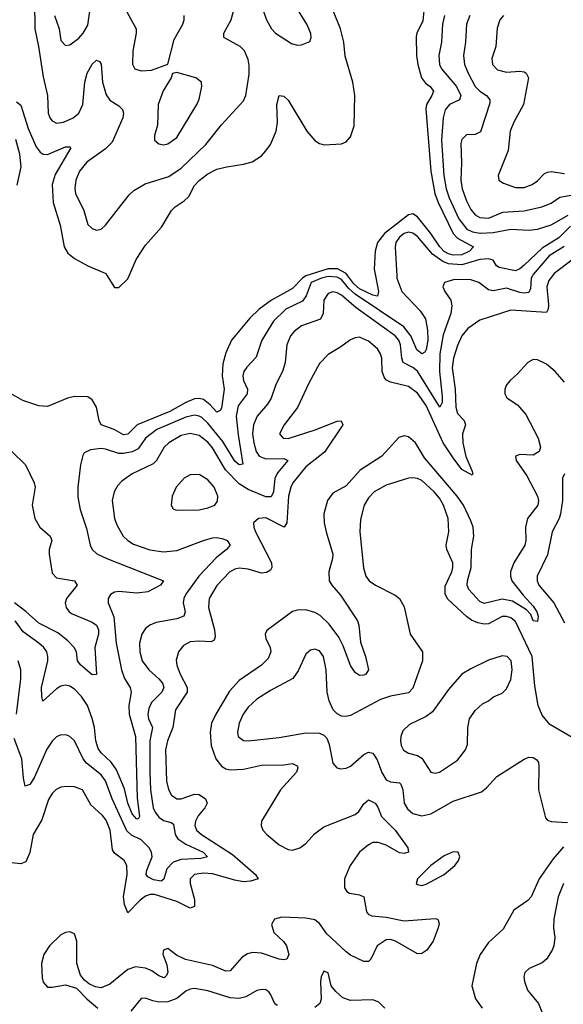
# Model space of a CAD drawing. Header units: inches. Extents: x 1678809 to 1859548, y 384609 to 522868.
# Tile 175 of 256: x 1740185 to 1742625, y 476727 to 481151. Entities that reach past the tile are written whole.
import ezdxf

# ---------------------------------------------------------------- set-up
doc = ezdxf.new("R2010")
doc.units = ezdxf.units.IN
doc.header["$MEASUREMENT"] = 0
doc.layers.add('B7447', color=7, linetype='Continuous')
doc.layers.add('B7448', color=7, linetype='Continuous')

msp = doc.modelspace()

# ---------------------------------------------------------------- linework, layer by layer
at = {"layer": 'B7447', "color": 5}
for points, elevation in [([(1742576.6, 480000), (1742560.8, 479979.2), (1742550.5, 479950), (1742558.3, 479870), (1742557.5, 479850), (1742550, 479834.6), (1742390, 479845.4), (1742250, 479800.2), (1742196.7, 479763.3), (1742170, 479730.7), (1742150, 479686.2), (1742132, 479630), (1742126.8, 479586.8), (1742139.4, 479490), (1742142.3, 479410), (1742150, 479382), (1742180.1, 479350), (1742186.1, 479330), (1742172.8, 479290), (1742173.7, 479250), (1742187.8, 479187.8), (1742215.2, 479124.8), (1742219, 479110), (1742216.1, 479103.9), (1742170, 479129.9), (1742130, 479181.4), (1742086.5, 479250), (1742010, 479416.9), (1741970, 479471.9), (1741930, 479502), (1741850, 479522.3), (1741831.2, 479531.2), (1741821.9, 479541.9), (1741811.9, 479570), (1741809.9, 479629.9), (1741804.2, 479650), (1741791.3, 479671.3), (1741750, 479706.2), (1741710, 479724.1), (1741690, 479721.8), (1741670, 479712.9), (1741622.3, 479677.7), (1741570, 479646.8), (1741530, 479605.8), (1741482.2, 479517.8), (1741432, 479408), (1741372.4, 479330), (1741351.7, 479290), (1741368.2, 479270), (1741390, 479268.9), (1741511.7, 479308.3), (1741610, 479347.2), (1741628.5, 479348.5), (1741635, 479330), (1741552.4, 479207.6), (1741470, 479141.1), (1741411, 479070), (1741401.3, 479050), (1741391.9, 479010), (1741384.5, 478890), (1741371.5, 478870), (1741290, 478912.5), (1741256.3, 478910), (1741234.6, 478890), (1741235.5, 478870), (1741242.7, 478850), (1741315, 478710), (1741317.3, 478690), (1741310, 478678), (1741293.2, 478666.8), (1741270, 478663.6), (1741210, 478681.4), (1741170, 478686), (1741150, 478682.6), (1741127.7, 478670), (1741070, 478608), (1741036, 478550), (1741032.3, 478510), (1741059.4, 478410), (1741062.1, 478377.9), (1741057.3, 478362.7), (1741044.4, 478355.6), (1740990, 478358.8), (1740950, 478355), (1740920.6, 478339.4), (1740897.1, 478310), (1740887.1, 478272.9), (1740890.1, 478250), (1740905.4, 478210), (1740937.2, 478150), (1740936.6, 478130), (1740884.8, 478050), (1740872.3, 477970), (1740847.5, 477910), (1740838.7, 477870), (1740843.8, 477730), (1740852.4, 477692.4), (1740866.6, 477666.6), (1740890, 477650.1), (1740909.6, 477649.6), (1740970, 477670.5), (1740990, 477669.6), (1741018.6, 477650), (1741025.6, 477630), (1741015.6, 477610), (1740985.6, 477574.4), (1740974.2, 477550), (1740971.6, 477530), (1740978.9, 477510), (1741000.5, 477490), (1741139.6, 477399.6), (1741243.9, 477310), (1741255.6, 477290), (1741220.2, 477279.8), (1741190, 477277.7), (1741150, 477284), (1741050, 477313.6), (1741010, 477316), (1740970, 477310.4), (1740949.4, 477290), (1740950.1, 477270), (1740970, 477198), (1740970, 477165.7), (1740950, 477159.3), (1740890, 477189), (1740790, 477219.6), (1740770, 477220.3), (1740750, 477212.2), (1740725.9, 477194.1), (1740670, 477138), (1740655.2, 477175.2), (1740651.4, 477210), (1740667.2, 477310), (1740665.6, 477350), (1740653.1, 477373.1), (1740610, 477406.1), (1740601.2, 477421.2), (1740590.3, 477510), (1740573.5, 477553.5), (1740555.9, 477575.9), (1740503.7, 477623.7), (1740466.6, 477690), (1740430, 477704.2), (1740394.3, 477705.7), (1740370, 477702.9), (1740347.9, 477692.1), (1740330, 477674.5), (1740313.4, 477646.6), (1740284.3, 477555.7), (1740245.9, 477490), (1740230, 477409.4), (1740212.8, 477367.2), (1740190, 477357.3), (1740110, 477367)], 280), ([(1741469.4, 480000), (1741453.8, 479990), (1741410, 479943), (1741315.2, 479890), (1741259.1, 479850), (1741218, 479810), (1741136.3, 479710), (1741110, 479653.3), (1741095.9, 479604.1), (1741093.9, 479550), (1741103.1, 479490), (1741090, 479404.5), (1741085, 479395), (1741070, 479387.5), (1741040.2, 479420.2), (1741010, 479444), (1740990, 479448.8), (1740970, 479446.7), (1740930, 479431), (1740858.4, 479390), (1740711.4, 479330), (1740670, 479288.6), (1740650, 479285.7), (1740609.4, 479309.4), (1740550.8, 479330.8), (1740541, 479350), (1740529.1, 479410), (1740510, 479443.1), (1740490, 479456.8), (1740430, 479457.4), (1740399.6, 479450), (1740310, 479413.4), (1740270, 479415.8), (1740199.5, 479439.5), (1740135.5, 479475.5)], 220), ([(1742486.8, 480000), (1742481.3, 479990), (1742477.2, 479942.8), (1742470, 479924.5), (1742450, 479921.8), (1742430, 479925.6), (1742370, 479945.1), (1742310, 479932.2), (1742290, 479937.1), (1742245.4, 479970), (1742210, 479982.1), (1742137.1, 479982.9), (1742092.4, 479970), (1742084.9, 479950), (1742092.7, 479930), (1742119.7, 479890), (1742125.3, 479865.3), (1742119.8, 479830), (1742085.9, 479734.1), (1742070.1, 479649.9), (1742068.8, 479570), (1742082, 479458), (1742081.1, 479430), (1742070.8, 479409.2), (1741970, 479571.2), (1741950, 479587.7), (1741906.1, 479610), (1741899.9, 479630), (1741894.6, 479690), (1741886.2, 479710), (1741870.3, 479730), (1741695.6, 479855.6), (1741630, 479912.8), (1741610, 479924.1), (1741590, 479928.5), (1741570, 479920.3), (1741550.8, 479890), (1741547.2, 479830), (1741534.8, 479805.2), (1741450, 479775), (1741416.5, 479750), (1741400.2, 479730), (1741383.5, 479690), (1741376.8, 479610), (1741365.5, 479574.5), (1741333.5, 479506.5), (1741313.6, 479450), (1741296.7, 479423.3), (1741250.8, 479370), (1741233.8, 479330), (1741230.1, 479290), (1741235.3, 479250), (1741245.8, 479210), (1741259.4, 479190), (1741290, 479177.7), (1741370, 479178.9), (1741388.9, 479170), (1741344.3, 479115.7), (1741330.1, 479090), (1741323.8, 479030), (1741313, 479007), (1741290, 479007.5), (1741210, 479040.2), (1741170, 479064.6), (1741108.6, 479128.6), (1741050, 479227.2), (1741030, 479252.9), (1740990, 479282.4), (1740950, 479291.8), (1740910, 479282.1), (1740853.5, 479250), (1740834, 479230), (1740798.2, 479170), (1740784.6, 479155.4), (1740690.1, 479109.9), (1740643.1, 479076.9), (1740623.5, 479056.5), (1740608.4, 479030), (1740599.4, 478990), (1740609.6, 478909.6), (1740620.4, 478880.4), (1740649.3, 478830), (1740670.1, 478810.1), (1740694.9, 478794.9), (1740769.1, 478769.1), (1740830, 478759.8), (1740890, 478765.3), (1741010, 478811.3), (1741050, 478822.2), (1741070, 478823.9), (1741098.7, 478818.7), (1741116.1, 478810), (1741129.1, 478790), (1741113.6, 478770), (1741067.2, 478732.8), (1740989.6, 478650), (1740930.1, 478570), (1740921, 478550), (1740918.9, 478530), (1740928, 478490), (1740921.5, 478470), (1740890, 478459.1), (1740797.1, 478442.9), (1740769.5, 478430.5), (1740750, 478415.1), (1740733.2, 478390), (1740723, 478350), (1740724.3, 478310), (1740734.5, 478270), (1740764.5, 478230), (1740810, 478189.4), (1740825.2, 478170), (1740832.4, 478150), (1740823.2, 478130), (1740776.8, 478083.2), (1740764, 478056), (1740759.4, 478030), (1740762.9, 478010), (1740780.6, 477970), (1740769, 477910), (1740768.2, 477770), (1740771.2, 477690), (1740784.5, 477610), (1740792.8, 477590), (1740810, 477567), (1740830, 477552), (1740864.2, 477544.2), (1740875.5, 477535.5), (1740882.4, 477490), (1740895.1, 477470), (1740930, 477446.3), (1741008.3, 477410), (1741027.2, 477390), (1740998.1, 477381.9), (1740910, 477377.4), (1740874.4, 477365.6), (1740845.1, 477334.9), (1740831.5, 477288.5), (1740819.4, 477280.6), (1740785.7, 477285.7), (1740759.5, 477299.5), (1740752, 477310), (1740755.3, 477330), (1740778.8, 477390), (1740776.4, 477410), (1740766.5, 477430), (1740730, 477465.3), (1740687, 477487), (1740665.8, 477505.8), (1740600.3, 477650), (1740570, 477731.5), (1740550, 477758.4), (1740484.2, 477810), (1740469.9, 477830), (1740430.3, 477910.3), (1740410, 477929.8), (1740395.8, 477935.8), (1740370, 477937.7), (1740350, 477928.1), (1740330, 477909.8), (1740306.1, 477873.9), (1740250, 477743.9), (1740230, 477713.7), (1740210, 477707.3), (1740202.5, 477742.5), (1740194.8, 477830), (1740160.4, 477920.4)], 260), ([(1741877.1, 480000), (1741877.6, 479990), (1741900.1, 479930), (1741983.2, 479843.2), (1742006.3, 479806.3), (1742016, 479756), (1742016.7, 479710), (1742010, 479669.4), (1742003.5, 479656.5), (1741990.1, 479649.9), (1741968, 479668), (1741940.3, 479730), (1741909.9, 479770), (1741690, 479917.6), (1741662.7, 479942.7), (1741630, 479983), (1741610, 479994.4), (1741570, 479997.4), (1741539.5, 479990), (1741493.4, 479970), (1741470.8, 479909.2), (1741453.6, 479886.4), (1741380.2, 479850), (1741323.4, 479796.6), (1741271.1, 479710), (1741245.7, 479634.3), (1741203.8, 479590), (1741190.9, 479570), (1741186.7, 479550), (1741189, 479530), (1741206.9, 479490), (1741206.2, 479470), (1741164.9, 479415.1), (1741156.7, 479370), (1741165, 479285), (1741185.8, 479154.2), (1741170, 479150.7), (1741150, 479167.4), (1741096.2, 479256.2), (1741030, 479337.8), (1741002.7, 479362.7), (1740990, 479369.9), (1740970, 479373.2), (1740930, 479365.3), (1740800.8, 479310), (1740750, 479271), (1740716.8, 479223.2), (1740690.3, 479209.7), (1740650, 479201.1), (1740630, 479201.4), (1740570, 479221.7), (1740550, 479224.2), (1740501.9, 479218.1), (1740474.7, 479205.3), (1740467.4, 479192.6), (1740457.6, 479150), (1740446.3, 479050), (1740445.9, 479005.9), (1740455.8, 478950), (1740485.2, 478865.2), (1740500.9, 478790), (1740509.3, 478770), (1740531.1, 478751.1), (1740576.5, 478730), (1740830.4, 478630), (1740817.1, 478610), (1740759.2, 478580.8), (1740710, 478574), (1740630, 478581.4), (1740610, 478578.5), (1740591.8, 478568.2), (1740581.2, 478550), (1740581.6, 478530), (1740607.4, 478467.4), (1740618, 478350), (1740642, 478230), (1740655.9, 478190), (1740680.8, 478150), (1740685.5, 478130), (1740675.2, 478070), (1740676.1, 478030), (1740705.1, 477930), (1740712.5, 477652.5), (1740722.4, 477570), (1740718.5, 477561.5), (1740710, 477558.8), (1740690, 477582.5), (1740670, 477631.3), (1740655.2, 477695.2), (1740619.9, 477779.9), (1740595, 477815), (1740550, 477857.3), (1740536.8, 477876.8), (1740526.1, 477910), (1740520.1, 477970), (1740510, 478011.1), (1740489.3, 478070), (1740462.6, 478110), (1740430, 478143.4), (1740410, 478155.6), (1740390, 478160.2), (1740370, 478156.5), (1740350, 478144.5), (1740288.9, 478088.9), (1740283.7, 478110), (1740283.2, 478150), (1740310.4, 478270), (1740311.6, 478290), (1740306.5, 478310), (1740292.8, 478330), (1740269.9, 478350), (1740200.7, 478400.7), (1740163.8, 478450)], 240), ([(1740577.6, 480000), (1740610, 479948.1), (1740630, 479947.8), (1740670, 479986.5), (1740675.8, 480000)], 220), ([(1741781.8, 480000), (1741796.2, 479930), (1741791.2, 479908.8), (1741770, 479912.9), (1741710, 479941.8), (1741684.5, 479964.5), (1741658.5, 480000)], 220), ([(1742630, 479521.4), (1742589, 479570), (1742550, 479603.4), (1742510, 479622.7), (1742490, 479623.2), (1742465.6, 479610), (1742420.2, 479559.8), (1742386.5, 479530), (1742369.5, 479510.5), (1742362.7, 479490), (1742362, 479470), (1742371.8, 479451.8), (1742419.5, 479419.5), (1742457, 479377), (1742512.1, 479270), (1742522.5, 479230), (1742516.2, 479210), (1742490, 479194.4), (1742430, 479197.6), (1742410.8, 479189.2), (1742413, 479170), (1742460.7, 479100.7), (1742508.6, 479010), (1742514.2, 478990), (1742511.1, 478968.9), (1742465.1, 478910), (1742456.1, 478870), (1742456.8, 478810), (1742452.1, 478790), (1742403.1, 478710), (1742388.7, 478670), (1742387.5, 478650), (1742393.9, 478630), (1742444.4, 478564.4), (1742490, 478515.7), (1742506.5, 478490), (1742511.9, 478470), (1742510, 478446.6), (1742490, 478449.5), (1742478.9, 478478.9), (1742459.8, 478499.8), (1742397.8, 478537.8), (1742350, 478546.6), (1742270, 478526.9), (1742250, 478536.3), (1742201.6, 478590), (1742193.3, 478610), (1742195, 478630), (1742211, 478690), (1742212.3, 478770), (1742224.2, 478830), (1742219.9, 478870), (1742210, 478898.8), (1742176.5, 478970), (1742148.8, 479010), (1742002.2, 479182.2), (1741961.9, 479250), (1741930, 479275.8), (1741910, 479281), (1741886.9, 479273.1), (1741810.2, 479190), (1741712.8, 479127.2), (1741650, 479056.9), (1741590, 479023.2), (1741566.9, 478990), (1741550.1, 478930), (1741552.2, 478890), (1741560.4, 478850), (1741590.7, 478750), (1741589.5, 478730), (1741573.1, 478670), (1741573.8, 478630), (1741585.4, 478610), (1741624.7, 478564.7), (1741701.2, 478450), (1741707.7, 478430), (1741714, 478354), (1741737.1, 478290), (1741750, 478229.2), (1741738, 478210), (1741730, 478205.7), (1741710, 478204.4), (1741690, 478217.7), (1741670, 478249.7), (1741637.4, 478337.4), (1741617, 478377), (1741574.3, 478434.3), (1741533.7, 478473.7), (1741510, 478487.5), (1741470, 478498.5), (1741430, 478498), (1741410, 478491.3), (1741293.5, 478406.5), (1741286.3, 478390), (1741289.1, 478370), (1741309.4, 478330), (1741312.5, 478310), (1741299.9, 478280.1), (1741269.7, 478250.3), (1741170, 478182), (1741126.2, 478133.8), (1741064.5, 478030), (1741046.1, 477990), (1741039.4, 477950), (1741044.2, 477890), (1741064.8, 477830), (1741090, 477797), (1741110, 477784.2), (1741130, 477780.1), (1741190, 477783.3), (1741270, 477802), (1741370, 477802.8), (1741410, 477809.3), (1741430, 477798.4), (1741433.1, 477790), (1741427.1, 477770), (1741355.5, 477690), (1741270.2, 477550), (1741269.1, 477530), (1741275.8, 477510), (1741293.6, 477490), (1741350, 477443.5), (1741390, 477422.8), (1741410, 477420.1), (1741442, 477430), (1741468.7, 477450), (1741507.9, 477492.1), (1741550, 477523.5), (1741690, 477580.1), (1741706.9, 477593.1), (1741730, 477627.2), (1741750, 477646.3), (1741780.2, 477630), (1741793, 477613), (1741809.4, 477570), (1741870.1, 477510), (1741927, 477430), (1741930.4, 477410), (1741910, 477404.8), (1741890, 477407.8), (1741830, 477442.2), (1741794.3, 477454.3), (1741770, 477453.2), (1741750, 477444), (1741710, 477409.8), (1741668.8, 477350), (1741643.5, 477290), (1741643.2, 477250), (1741653.1, 477233.1), (1741665.5, 477225.5), (1741710, 477218.4), (1741729.3, 477209.3), (1741742.1, 477142.1), (1741750.2, 477130.2), (1741765, 477125), (1741830, 477117.8), (1741910, 477101.3), (1742050, 477112.4), (1742062, 477110), (1742067.3, 477090), (1742063.8, 477070), (1742041.6, 477010), (1742012.7, 476970), (1741990, 476955.1), (1741970, 476953.3), (1741871.1, 477011.1), (1741850, 477018.3), (1741830, 477017.3), (1741790.2, 476990), (1741761.5, 476930), (1741750, 476919.8), (1741730, 476919.3), (1741670, 476947.5), (1741650, 476962.9), (1741562.9, 477042.9), (1741530.7, 477090), (1741510, 477105.8), (1741470, 477114.2), (1741361.4, 477118.6), (1741328, 477110), (1741314.4, 477085.6), (1741326, 477050), (1741369, 477009), (1741381.8, 476990), (1741392.5, 476950), (1741384, 476930), (1741370, 476926.5), (1741350.2, 476929.8), (1741270, 476956), (1741230, 476959.6), (1741206.8, 476953.2), (1741182.6, 476937.4), (1741130, 476877), (1741110, 476875.9), (1741050, 476901.5), (1740928.7, 476928.7), (1740888.1, 476948.1), (1740850, 476977.4), (1740830.4, 476969.6), (1740827.2, 476952.8), (1740844.8, 476904.8), (1740849.4, 476870.6), (1740844.1, 476855.9), (1740833.8, 476846.2), (1740810, 476854.7), (1740777.6, 476877.6), (1740750, 476889.5), (1740704.8, 476895.2), (1740670, 476883.1), (1740590, 476816.9), (1740550, 476801.5), (1740525, 476805), (1740497.5, 476817.5), (1740475.5, 476835.5), (1740457.9, 476857.9), (1740440.9, 476910), (1740441, 477010), (1740430, 477043.6), (1740410, 477052.9), (1740390, 477049.8), (1740370, 477038.5), (1740318.4, 476990), (1740293.7, 476950), (1740283, 476910), (1740285.2, 476845.2), (1740290, 476826), (1740310, 476804.6), (1740330, 476803.6), (1740390, 476814.7), (1740439.3, 476799.3), (1740487.2, 476750), (1740535, 476710)], 320), ([(1740149, 479210), (1740210.8, 479150.8), (1740249.5, 479070), (1740253.9, 479050), (1740240.9, 478970), (1740252.1, 478910), (1740274.5, 478870), (1740321.8, 478830), (1740328.5, 478810), (1740317.4, 478770), (1740317, 478750), (1740330, 478664.4), (1740350, 478642.9), (1740430.5, 478630), (1740442, 478610), (1740394.7, 478550), (1740388.4, 478530), (1740392.6, 478510), (1740407.5, 478490), (1740420.6, 478480.6), (1740510, 478444.1), (1740530, 478430.7), (1740538.7, 478410), (1740538.3, 478390), (1740522.7, 478330), (1740530, 478208.7), (1740510, 478207.8), (1740459.8, 478250), (1740444.8, 478270), (1740439.4, 478310), (1740429.9, 478330), (1740400.5, 478360.5), (1740355.5, 478395.5), (1740270, 478439.4), (1740212.4, 478492.4), (1740161.5, 478530)], 220), ([(1742665, 477925), (1742564.2, 477984.2), (1742530, 478025.7), (1742511.6, 478070), (1742497.1, 478157.1), (1742485.4, 478290), (1742410, 478447.3), (1742390, 478463), (1742370, 478469.9), (1742350.7, 478469.3), (1742290, 478436.2), (1742270, 478435), (1742241.4, 478441.4), (1742213.3, 478453.3), (1742189.9, 478469.9), (1742107.3, 478547.3), (1742094.5, 478570), (1742094.5, 478605.5), (1742124.5, 478670), (1742129.3, 478690), (1742128.6, 478710), (1742101.8, 478770), (1742099.8, 478790), (1742110.6, 478850), (1742108.2, 478910), (1742087.8, 478970), (1742070, 479000.6), (1742045.6, 479030), (1741990, 479079.6), (1741970, 479089.9), (1741950, 479092.5), (1741929.5, 479090.5), (1741830, 479058.9), (1741775.5, 479030), (1741750, 479002.7), (1741731, 478970), (1741715.4, 478904.6), (1741711, 478850), (1741727.4, 478687.4), (1741738, 478650), (1741753.1, 478630), (1741781.3, 478610), (1741870, 478565.2), (1741889.4, 478549.4), (1741910, 478513.4), (1741937, 478390), (1741993.4, 478310), (1741992.8, 478270), (1741950, 478146.6), (1741930, 478126.3), (1741849.1, 478110.9), (1741804, 478096), (1741670, 478024.2), (1741650, 478019.8), (1741630, 478021.7), (1741610, 478032.6), (1741592.6, 478050), (1741573.3, 478090), (1741565.7, 478130), (1741559.8, 478230), (1741548.2, 478290), (1741530, 478314.3), (1741510, 478323), (1741490, 478318.7), (1741470, 478300.7), (1741435.3, 478224.7), (1741410.4, 478190), (1741310, 478136.5), (1741250, 478098.2), (1741210, 478062.4), (1741187.9, 478030), (1741169.4, 477990), (1741162, 477950), (1741166.2, 477930), (1741190, 477912.7), (1741210, 477911.3), (1741350, 477925), (1741470, 477946), (1741530, 477945.2), (1741550, 477936.5), (1741562.9, 477922.9), (1741573.9, 477893.9), (1741590, 477810.7), (1741608.7, 477788.7), (1741624.2, 477784.2), (1741650, 477787.6), (1741670, 477796.5), (1741730, 477849.2), (1741750, 477859.3), (1741770, 477855.5), (1741790, 477826), (1741810, 477768.9), (1741830, 477735.4), (1741850, 477725.9), (1741890, 477721.6), (1741895.9, 477715.9), (1741904.4, 477690), (1741911.3, 477631.3), (1741925.2, 477605.2), (1741950, 477584.6), (1741990, 477573.2), (1742030, 477583.3), (1742130, 477639.8), (1742257.9, 477682.1), (1742280.7, 477699.3), (1742326.6, 477750), (1742450, 477828.9), (1742470, 477836.5), (1742490, 477835.8), (1742505.8, 477825.8), (1742513.3, 477813.3), (1742515.9, 477795.9), (1742514.3, 477690), (1742545.4, 477565.4), (1742554.7, 477554.7), (1742570, 477547.7), (1742644, 477544)], 340), ([(1742630.4, 479110), (1742620.8, 479090), (1742622, 478990), (1742613.1, 478930), (1742607.2, 478910), (1742574.7, 478850), (1742553.7, 478746.3), (1742507.1, 478650), (1742507.9, 478630), (1742515.8, 478610), (1742583, 478530), (1742630, 478440.3)], 340), ([(1740171, 478030), (1740189.2, 478189.2), (1740189.9, 478230), (1740178.4, 478270)], 260), ([(1742626.3, 477433.7), (1742580.1, 477379.9), (1742516.8, 477290), (1742481.4, 477210), (1742466.2, 477193.8), (1742403.2, 477150), (1742355.1, 477064.9), (1742290, 477004.8), (1742251.6, 476950), (1742235.5, 476910), (1742214, 476810), (1742231.2, 476751.2), (1742260.3, 476710)], 340), ([(1742625.7, 477270), (1742601.5, 477210), (1742582, 477110), (1742580.7, 477070), (1742587.7, 477027.7), (1742582.5, 476990), (1742574.4, 476970), (1742550, 476929), (1742530, 476913.4), (1742472.6, 476887.4), (1742452.2, 476870), (1742447.6, 476852.4), (1742450.2, 476830), (1742464.9, 476790), (1742513.4, 476730), (1742538, 476670)], 360), ([(1741824.5, 476710), (1741796.4, 476736.4), (1741770, 476747.7), (1741670, 476744.2), (1741635.8, 476755.8), (1741603.7, 476783.7), (1741583.7, 476810), (1741569, 476869), (1741550, 476875.1), (1741538, 476850), (1741535.5, 476830), (1741538, 476750), (1741532.2, 476730), (1741510, 476712.6)], 340), ([(1741342, 476722), (1741329.4, 476729.4), (1741312.8, 476770), (1741302.5, 476782.5), (1741290, 476792.4), (1741273.4, 476793.4), (1741250, 476788.2), (1741199.4, 476760.6), (1741170, 476752.4), (1741130, 476756.5), (1741030, 476786.9), (1740970, 476797.2), (1740950, 476795), (1740930, 476786.1), (1740890, 476752.5), (1740850, 476738.7), (1740810, 476737.1), (1740782.2, 476742.2), (1740750, 476755.1), (1740730, 476753.6), (1740684.1, 476695.9)], 340)]:
    msp.add_lwpolyline(points, dxfattribs=dict(at, elevation=elevation))
for points, elevation in [([(1740990, 479107.1), (1740950, 479106.3), (1740923.1, 479090), (1740887.6, 479050), (1740868.8, 479010), (1740864.9, 478970), (1740873.2, 478953.2), (1740886.9, 478946.9), (1740990, 478948), (1741030, 478956.9), (1741060.7, 478970), (1741072.7, 478987.3), (1741073.6, 479010), (1741057.1, 479050), (1741030, 479082.7)], 280), ([(1742350, 478292), (1742290, 478272.4), (1742210, 478234.7), (1742170, 478209.7), (1742110, 478141.3), (1742038.4, 478041.6), (1742010, 478020.7), (1741935.4, 477984.6), (1741905, 477955), (1741895, 477930), (1741894, 477910), (1741897.2, 477890), (1741908.3, 477868.3), (1741930, 477854.7), (1741970, 477845), (1741990, 477833), (1742030, 477770.3), (1742050, 477764.7), (1742070, 477769.2), (1742150, 477823.6), (1742186, 477870), (1742194.9, 477894.9), (1742196.9, 477970), (1742204.7, 478010), (1742230, 478047.3), (1742263, 478077), (1742289, 478090), (1742311.6, 478108.4), (1742350, 478125.5), (1742370, 478144), (1742390, 478186), (1742395.5, 478230), (1742391.7, 478270), (1742373.6, 478290)], 360), ([(1742130, 477412.1), (1742090, 477393.7), (1742030.2, 477350), (1741970.3, 477290), (1741964.9, 477270), (1741970, 477264.9), (1741990, 477260.8), (1742010, 477267.3), (1742090.9, 477310), (1742138.2, 477350), (1742152.9, 477370), (1742160.4, 477390), (1742153.6, 477410)], 340)]:
    msp.add_lwpolyline(points, close=True, dxfattribs=dict(at, elevation=elevation))
at = {"layer": 'B7448', "color": 5}
for points, elevation in [([(1740250.6, 481230.6), (1740252.9, 481110), (1740269.7, 481030), (1740290, 480893.4), (1740309.4, 480810), (1740313, 480730), (1740319.7, 480710), (1740330, 480696.5), (1740350, 480686.2), (1740382, 480690), (1740424.8, 480710), (1740450, 480731.3), (1740468.1, 480770), (1740476.5, 480870), (1740487.2, 480910), (1740510, 480951.4), (1740530, 480968.7), (1740543.1, 480963.1), (1740550, 480951), (1740556.8, 480870), (1740572.8, 480812.8), (1740590, 480788.5), (1740630, 480763.9), (1740646.8, 480746.8), (1740650.1, 480730), (1740647.3, 480710), (1740599.1, 480600.9), (1740570.1, 480569.9), (1740486.1, 480510), (1740453.9, 480470), (1740436.8, 480430), (1740432.1, 480392.1), (1740435.1, 480370), (1740472.8, 480292.8), (1740490, 480230.5), (1740510, 480211.8), (1740530, 480205.2), (1740550, 480208.9), (1740570, 480227), (1740675.9, 480364.1), (1740697, 480383), (1740747.5, 480412.5), (1740854.3, 480445.7), (1740910, 480483.7), (1741020.2, 480590), (1741090, 480678.3), (1741190, 480786.4), (1741199.3, 480810), (1741214.2, 480905.8), (1741214.7, 480945.3), (1741210, 480971.5), (1741193.9, 481010), (1741175.1, 481030), (1741100.5, 481070), (1741100.4, 481090), (1741134, 481150), (1741150, 481210.7)], 240), ([(1740340.9, 481170), (1740361.8, 481110), (1740370, 481057.3), (1740390, 481035.3), (1740410, 481038.3), (1740450, 481066.9), (1740470, 481090.3), (1740490, 481126.7), (1740505.7, 481230)], 260), ([(1740666.3, 481186.3), (1740706.9, 481110), (1740707.3, 481090), (1740691.9, 481010), (1740691.2, 480951.2), (1740701.3, 480930), (1740730, 480920.2), (1740776.4, 480923.6), (1740849.2, 480950.8), (1740877.8, 481062.2), (1740916.9, 481130), (1740923, 481150), (1740923, 481170)], 260), ([(1740675.8, 480000), (1740707.1, 480072.9), (1740750, 480136.9), (1740821.8, 480218.2), (1740866.9, 480293.1), (1740882.6, 480310), (1740923.5, 480336.5), (1740944, 480356), (1740970, 480406.3), (1740990, 480428.3), (1741030, 480458.4), (1741070, 480478.5), (1741114, 480490), (1741190, 480500.9), (1741227.7, 480512.3), (1741270, 480539.5), (1741290, 480561.1), (1741310.4, 480589.6), (1741335.5, 480650), (1741342.5, 480690), (1741339.8, 480770), (1741350, 480810.7), (1741370, 480806.7), (1741390, 480788.8), (1741474.4, 480650), (1741510, 480608.4), (1741530, 480594.4), (1741551.9, 480588.1), (1741630, 480592.4), (1741650, 480601.6), (1741670, 480624), (1741685.8, 480674.2), (1741689.5, 480810.5), (1741680.6, 480870), (1741646.2, 480986.2), (1741639.7, 481050), (1741624.8, 481110), (1741590, 481195)], 220), ([(1741276.9, 481196.9), (1741293.2, 481150), (1741314.7, 481110), (1741333.7, 481090), (1741404.3, 481044.3), (1741430, 481036), (1741450, 481037), (1741487.3, 481052.7), (1741493.6, 481070), (1741491.5, 481088.5), (1741473.7, 481130), (1741436.3, 481190)], 240), ([(1741999.6, 481190), (1741995, 481145), (1741968.3, 481090), (1741965.1, 481074.9), (1741966.5, 480990), (1741971.6, 480950), (1741989, 480889), (1742006.1, 480866.1), (1742027.9, 480850), (1742041.7, 480830), (1742035.1, 480810), (1742011.4, 480770), (1742008.6, 480750), (1742030.6, 480470), (1742048.2, 480370), (1742062.8, 480330), (1742131.1, 480190), (1742150, 480168.5), (1742222.2, 480130), (1742203.3, 480110), (1742170, 480094.2), (1742130, 480092.5), (1742110, 480098.2), (1742090, 480109.7), (1742070.7, 480130), (1742030.6, 480190.6), (1741970, 480265.6), (1741950, 480279), (1741930, 480273.7), (1741822.5, 480190), (1741790.4, 480150), (1741780.1, 480110), (1741775.7, 480030), (1741781.8, 480000)], 220), ([(1742091.1, 481170), (1742083, 481130), (1742078.4, 481050), (1742066.1, 480990), (1742069.5, 480950), (1742078.8, 480930), (1742145, 480850), (1742164.5, 480810), (1742159, 480790), (1742114.7, 480770), (1742095.1, 480744.9), (1742085.4, 480710), (1742077.7, 480610), (1742088.3, 480450), (1742099.8, 480390), (1742112.3, 480350), (1742156.5, 480256.5), (1742192.4, 480210), (1742217, 480197), (1742251.5, 480191.5), (1742310, 480194.8), (1742390, 480209.2), (1742470, 480205.5), (1742510, 480209.2), (1742570.6, 480229.4), (1742647, 480273)], 240), ([(1742206, 481170), (1742190.1, 481130), (1742185.7, 481050), (1742176.4, 480990), (1742182.3, 480950), (1742198.2, 480910), (1742230, 480851), (1742250.1, 480830.1), (1742280.2, 480810), (1742295, 480790), (1742295.1, 480775.1), (1742254, 480646), (1742230, 480634.4), (1742190, 480633.1), (1742170, 480612.8), (1742165, 480595), (1742168, 480508), (1742164.5, 480430), (1742170.6, 480390), (1742190, 480336.5), (1742210, 480297.3), (1742230, 480274.1), (1742250, 480262.1), (1742290, 480258.2), (1742353.7, 480286.3), (1742450, 480291.3), (1742528.2, 480310), (1742570, 480326.6), (1742610, 480353.5), (1742710, 480371.4)], 260), ([(1742357.4, 481170), (1742340.2, 481150), (1742327.9, 481112.1), (1742321.6, 481030), (1742303.8, 480976.2), (1742307.3, 480950), (1742330, 480925.8), (1742370, 480915.2), (1742430, 480919.3), (1742450, 480915.6), (1742458.9, 480910), (1742469.2, 480890), (1742446.7, 480770), (1742402.7, 480690), (1742386.1, 480650), (1742377, 480563), (1742332.7, 480450), (1742336.3, 480430), (1742356, 480416), (1742410, 480397.2), (1742450, 480396.3), (1742484.7, 480410), (1742510, 480426.4), (1742541, 480459), (1742553.9, 480466.1), (1742570, 480468.5), (1742630, 480458.8)], 280), ([(1740170, 480782), (1740190, 480766.8), (1740222, 480662), (1740258.9, 480578.9), (1740276.1, 480556.1), (1740290, 480546.7), (1740310, 480545.6), (1740390, 480579), (1740410, 480579.3), (1740414.4, 480574.4), (1740344.6, 480455.4), (1740331, 480410), (1740335.7, 480330), (1740366.9, 480226.9), (1740383.7, 480130), (1740400.9, 480100.9), (1740430, 480077.5), (1740490, 480044), (1740570.8, 480010.8), (1740577.6, 480000)], 220), ([(1740173.1, 480406.9), (1740191.1, 480490), (1740186, 480546), (1740167.8, 480612.2)], 220), ([(1743203.3, 480000), (1743150, 480061.3), (1743112.3, 480132.3), (1743050, 480233.5), (1743010, 480276.7), (1742990, 480282.8), (1742970, 480277.4), (1742950, 480264.1), (1742910, 480225.4), (1742810, 480179.4), (1742758.5, 480150), (1742670, 480074.5), (1742584.2, 480010), (1742576.6, 480000)], 280), ([(1742656.7, 480223.3), (1742604.7, 480170), (1742530, 480124.6), (1742450, 480047.1), (1742430, 480030.7), (1742410, 480022.5), (1742337.6, 480037.6), (1742325.3, 480045.3), (1742310.2, 480070.2), (1742290, 480076.2), (1742250, 480072.8), (1742170, 480049.4), (1742110, 480053.5), (1742083.9, 480063.9), (1742037.6, 480097.6), (1741970, 480176.3), (1741950, 480191.1), (1741930, 480195.9), (1741910, 480189.8), (1741890, 480174.2), (1741873.4, 480150), (1741870, 480128), (1741877.1, 480000)], 240), ([(1742628.6, 480131.4), (1742561.9, 480090), (1742490, 480005.9), (1742486.8, 480000)], 260), ([(1741658.5, 480000), (1741650.7, 480010.7), (1741610.9, 480030.9), (1741570, 480031.7), (1741470, 480000.4), (1741469.4, 480000)], 220)]:
    msp.add_lwpolyline(points, dxfattribs=dict(at, elevation=elevation))
at = {"layer": 'B7448', "color": 5, "elevation": 260}
msp.add_lwpolyline([(1740890, 480913.2), (1740870.8, 480909.2), (1740864.9, 480890), (1740829.2, 480830.8), (1740806, 480770), (1740803, 480677), (1740790.4, 480630), (1740790.6, 480610), (1740810, 480593), (1740830, 480588.8), (1740850, 480592.4), (1740890, 480622), (1740979.8, 480770), (1740990, 480794), (1741003.1, 480850), (1741000.5, 480870), (1740976, 480890)], close=True, dxfattribs=at)

doc.saveas('drawing.dxf')
